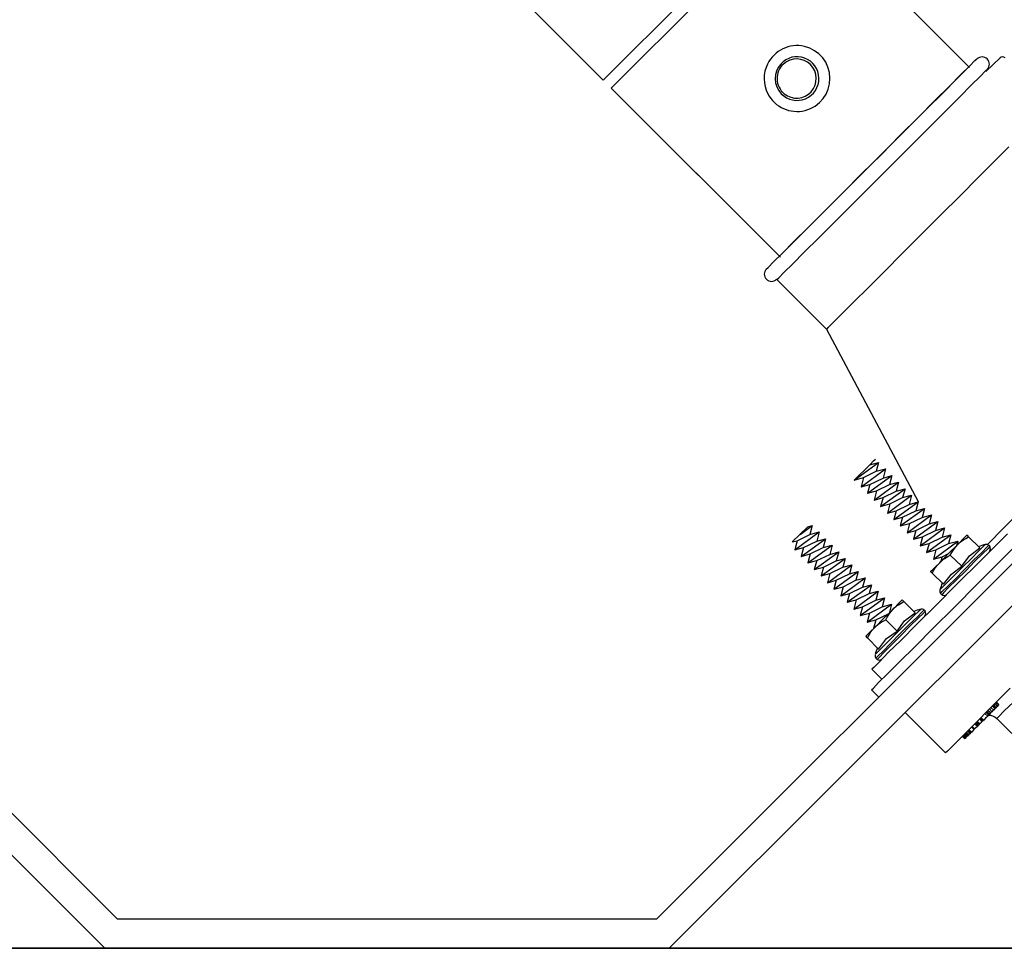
# Model space of a CAD drawing. Extents: x 1152 to 2559, y 156 to 782.
# Tile 56 of 111: x 2063.21 to 2071.49, y 497.5 to 505.32. Entities that reach past the tile are written whole.
import ezdxf

# ---------------------------------------------------------------- set-up
doc = ezdxf.new("R2010")
doc.units = 0
doc.header["$MEASUREMENT"] = 0
doc.layers.add('1', color=1, linetype='CONTINUOUS')
doc.layers.add('DISPENSER-SUMP', color=1, linetype='CONTINUOUS')
doc.layers.add('FREEZE-LINES', color=8, linetype='CONTINUOUS', plot=False)

msp = doc.modelspace()

# ---------------------------------------------------------------- linework, layer by layer
at = {"layer": '1', "linetype": 'Continuous'}
for p, q in [((2068.1171, 504.80789), (2069.71041, 506.40121)), ((2068.18429, 504.74145), (2069.77723, 506.33439)), ((2069.77723, 506.33439), (2071.19649, 504.91512)), ((2069.77723, 506.33439), (2071.19649, 504.91512)), ((2068.1171, 504.80789), (2067.21563, 505.71125)), ((2071.19885, 504.93014), (2071.24255, 504.97384)), ((2071.24255, 504.97384), (2071.25936, 504.98728)), ((2071.45432, 504.99737), (2071.33331, 504.87972)), ((2071.19144, 504.92017), (2069.5985, 503.32723)), ((2071.02742, 504.75871), (2071.1249, 504.85619)), ((2071.02742, 504.75871), (2071.1249, 504.85619)), ((2071.1249, 504.85619), (2071.19885, 504.93014)), ((2071.28625, 504.83938), (2071.32995, 504.88644)), ((2071.32995, 504.88644), (2071.34675, 504.89989)), ((2071.34675, 504.89989), (2071.35012, 504.89653)), ((2071.2123, 504.76879), (2071.28625, 504.83938)), ((2069.60792, 503.31781), (2068.18429, 504.74145)), ((2070.90641, 504.6377), (2071.02742, 504.75871)), ((2070.91006, 504.6377), (2071.03107, 504.75871)), ((2071.11482, 504.66795), (2071.2123, 504.76879)), ((2069.5985, 503.32723), (2068.24332, 504.68241)), ((2070.76859, 504.49652), (2070.90641, 504.6377)), ((2070.76859, 504.49652), (2070.90641, 504.6377)), ((2070.99381, 504.54694), (2071.11482, 504.66795)), ((2070.85599, 504.40912), (2070.99381, 504.54694)), ((2070.61397, 504.34526), (2070.76859, 504.49652)), ((2070.70473, 504.25786), (2070.85599, 504.40912)), ((2070.45598, 504.18391), (2070.61397, 504.34526)), ((2070.54338, 504.09651), (2070.70473, 504.25786)), ((2071.40726, 504.12676), (2071.52827, 504.24778)), ((2070.29127, 504.02256), (2070.45598, 504.18391)), ((2071.26944, 503.98895), (2071.40726, 504.12676)), ((2070.37867, 503.9318), (2070.54338, 504.09651)), ((2070.12992, 503.86121), (2070.29127, 504.02256)), ((2071.11818, 503.83432), (2071.26944, 503.98895)), ((2069.97866, 503.70995), (2070.12992, 503.86121)), ((2070.22068, 503.77382), (2070.37867, 503.9318)), ((2070.95683, 503.67634), (2071.11818, 503.83432)), ((2069.84084, 503.56877), (2069.97866, 503.70995)), ((2070.06606, 503.61919), (2070.22068, 503.77382)), ((2069.92824, 503.48137), (2070.06606, 503.61919)), ((2070.79212, 503.51163), (2070.95683, 503.67634)), ((2069.71983, 503.45112), (2069.84084, 503.56877)), ((2069.62235, 503.35028), (2069.71983, 503.45112)), ((2069.80723, 503.36036), (2069.92824, 503.48137)), ((2070.63414, 503.35364), (2070.79212, 503.51163)), ((2069.5047, 503.23263), (2069.5484, 503.27969)), ((2069.5484, 503.27969), (2069.62235, 503.35028)), ((2069.70975, 503.26288), (2069.80723, 503.36036)), ((2070.48287, 503.19902), (2070.63414, 503.35364)), ((2069.4879, 503.21918), (2069.5047, 503.23263)), ((2069.6358, 503.18893), (2069.70975, 503.26288)), ((2070.34505, 503.0612), (2070.48287, 503.19902)), ((2069.57529, 503.13179), (2069.5921, 503.14523)), ((2069.99547, 502.71161), (2069.57529, 503.13179)), ((2069.5921, 503.14523), (2069.6358, 503.18893)), ((2070.22404, 502.94355), (2070.34505, 503.0612)), ((2070.12656, 502.84607), (2070.22404, 502.94355)), ((2070.05261, 502.77212), (2070.12656, 502.84607)), ((2069.99547, 502.71161), (2070.00891, 502.72842)), ((2070.76859, 501.25948), (2069.99547, 502.71161)), ((2070.00891, 502.72842), (2070.05261, 502.77212)), ((2070.22741, 501.44436), (2070.43245, 501.59226)), ((2070.22741, 501.44436), (2070.3585, 501.5721)), ((2070.3585, 501.5721), (2070.39211, 501.60907)), ((2070.3585, 501.5721), (2070.43245, 501.59226)), ((2070.39211, 501.60907), (2070.40556, 501.61916)), ((2070.43245, 501.59226), (2070.41228, 501.51831)), ((2070.22741, 501.44436), (2070.30472, 501.46453)), ((2070.28455, 501.38722), (2070.4896, 501.53848)), ((2070.30472, 501.46453), (2070.28455, 501.38722)), ((2070.30472, 501.46453), (2070.41228, 501.51831)), ((2070.33833, 501.33344), (2070.54338, 501.48134)), ((2070.3585, 501.40739), (2070.46943, 501.46117)), ((2070.41228, 501.51831), (2070.4896, 501.53848)), ((2070.4896, 501.53848), (2070.46943, 501.46117)), ((2070.46943, 501.46117), (2070.54338, 501.48134)), ((2070.54338, 501.48134), (2070.52321, 501.40739)), ((2070.28455, 501.38722), (2070.3585, 501.40739)), ((2070.3585, 501.40739), (2070.33833, 501.33344)), ((2070.39548, 501.27629), (2070.60052, 501.42756)), ((2070.41564, 501.3536), (2070.52321, 501.40739)), ((2070.52321, 501.40739), (2070.60052, 501.42756)), ((2070.60052, 501.42756), (2070.58035, 501.35024)), ((2070.33833, 501.33344), (2070.41564, 501.3536)), ((2070.41564, 501.3536), (2070.39548, 501.27629)), ((2070.39548, 501.27629), (2070.46943, 501.29646)), ((2070.44926, 501.22251), (2070.6543, 501.37041)), ((2070.46943, 501.29646), (2070.44926, 501.22251)), ((2070.46943, 501.29646), (2070.58035, 501.35024)), ((2070.5064, 501.16537), (2070.70809, 501.31663)), ((2070.52657, 501.24268), (2070.63414, 501.29646)), ((2070.58035, 501.35024), (2070.6543, 501.37041)), ((2070.6543, 501.37041), (2070.63414, 501.29646)), ((2070.63414, 501.29646), (2070.70809, 501.31663)), ((2070.70809, 501.31663), (2070.68792, 501.23932)), ((2070.44926, 501.22251), (2070.52657, 501.24268)), ((2070.52657, 501.24268), (2070.5064, 501.16537)), ((2070.56018, 501.11158), (2070.76523, 501.25948)), ((2070.58035, 501.18553), (2070.68792, 501.23932)), ((2070.68792, 501.23932), (2070.76523, 501.25948)), ((2070.76523, 501.25948), (2070.74506, 501.18553)), ((2071.656, 501.21242), (2071.48793, 501.04435)), ((2070.5064, 501.16537), (2070.58035, 501.18553)), ((2070.58035, 501.18553), (2070.56018, 501.11158)), ((2070.56018, 501.11158), (2070.63414, 501.13175)), ((2070.61397, 501.0578), (2070.81901, 501.2057)), ((2070.63414, 501.13175), (2070.61397, 501.0578)), ((2070.63414, 501.13175), (2070.74506, 501.18553)), ((2070.67111, 501.00066), (2070.87616, 501.15192)), ((2070.69128, 501.07797), (2070.79884, 501.12839)), ((2070.74506, 501.18553), (2070.81901, 501.2057)), ((2070.81901, 501.2057), (2070.79884, 501.12839)), ((2070.79884, 501.12839), (2070.87616, 501.15192)), ((2070.87616, 501.15192), (2070.85599, 501.07461)), ((2069.70639, 500.92334), (2069.83748, 501.05108)), ((2069.77362, 500.98721), (2069.87446, 501.06116)), ((2069.83748, 501.05108), (2069.87446, 501.06116)), ((2069.87446, 501.06116), (2069.85429, 500.98721)), ((2070.61397, 501.0578), (2070.69128, 501.07797)), ((2070.69128, 501.07797), (2070.67111, 501.00066)), ((2070.72489, 500.94687), (2070.92994, 501.09478)), ((2070.74506, 501.02082), (2070.85599, 501.07461)), ((2070.85599, 501.07461), (2070.92994, 501.09478)), ((2070.92994, 501.09478), (2070.90977, 501.02082)), ((2071.48793, 501.04435), (2071.34675, 500.90318)), ((2069.72656, 500.85612), (2069.9316, 501.00738)), ((2069.74672, 500.93343), (2069.85429, 500.98721)), ((2069.85429, 500.98721), (2069.9316, 501.00738)), ((2069.9316, 501.00738), (2069.91143, 500.93007)), ((2070.67111, 501.00066), (2070.74506, 501.02082)), ((2070.74506, 501.02082), (2070.72489, 500.94687)), ((2070.72489, 500.94687), (2070.80221, 500.96704)), ((2070.78204, 500.88973), (2070.98708, 501.04099)), ((2070.80221, 500.96704), (2070.78204, 500.88973)), ((2070.80221, 500.96704), (2070.90977, 501.02082)), ((2070.83582, 500.83595), (2071.04087, 500.98385)), ((2070.85599, 500.9099), (2070.96691, 500.96368)), ((2070.90977, 501.02082), (2070.98708, 501.04099)), ((2070.98708, 501.04099), (2070.96691, 500.96368)), ((2070.96691, 500.96368), (2071.04087, 500.98385)), ((2071.04087, 500.98385), (2071.0207, 500.9099)), ((2071.09801, 500.90318), (2071.15515, 500.96032)), ((2071.15515, 500.96032), (2071.17532, 500.98049)), ((2071.16524, 500.9536), (2071.18877, 500.96704)), ((2071.18204, 500.97377), (2071.17532, 500.98049)), ((2071.18877, 500.96704), (2071.18204, 500.97377)), ((2071.28289, 500.87292), (2071.18877, 500.96704)), ((2071.51482, 500.99057), (2071.29297, 500.76872)), ((2071.47785, 500.78553), (2071.70979, 501.0141)), ((2069.70639, 500.92334), (2069.74672, 500.93343)), ((2069.74672, 500.93343), (2069.72656, 500.85612)), ((2069.78034, 500.80233), (2069.98538, 500.95024)), ((2069.80051, 500.87628), (2069.91143, 500.93007)), ((2069.83748, 500.74855), (2070.04253, 500.89645)), ((2069.91143, 500.93007), (2069.98538, 500.95024)), ((2069.98538, 500.95024), (2069.96522, 500.87628)), ((2069.96522, 500.87628), (2070.04253, 500.89645)), ((2070.04253, 500.89645), (2070.02236, 500.81914)), ((2070.78204, 500.88973), (2070.85599, 500.9099)), ((2070.85599, 500.9099), (2070.83582, 500.83595)), ((2070.89296, 500.7788), (2071.09801, 500.93007)), ((2070.91313, 500.85612), (2071.0207, 500.9099)), ((2071.0207, 500.9099), (2071.09801, 500.93007)), ((2071.0207, 500.82586), (2071.09801, 500.90318)), ((2071.0644, 500.85948), (2071.0812, 500.88301)), ((2071.0812, 500.88301), (2071.09801, 500.90318)), ((2071.09801, 500.93007), (2071.08793, 500.88973)), ((2071.09801, 500.90318), (2071.10473, 500.9099)), ((2071.10473, 500.9099), (2071.1249, 500.92671)), ((2071.1249, 500.92671), (2071.14507, 500.94015)), ((2071.14507, 500.94015), (2071.16524, 500.9536)), ((2071.3165, 500.88973), (2071.2728, 500.84603)), ((2071.29969, 500.83595), (2071.34339, 500.87965)), ((2071.32995, 500.90318), (2071.3165, 500.88973)), ((2071.34339, 500.87965), (2071.3602, 500.89645)), ((2071.36692, 500.88637), (2071.35348, 500.86956)), ((2071.3602, 500.89645), (2071.36692, 500.88637)), ((2069.72656, 500.85612), (2069.80051, 500.87628)), ((2069.80051, 500.87628), (2069.78034, 500.80233)), ((2069.78034, 500.80233), (2069.85765, 500.8225)), ((2069.85765, 500.8225), (2069.83748, 500.74855)), ((2069.85765, 500.8225), (2069.96522, 500.87628)), ((2069.89126, 500.69141), (2070.09631, 500.83931)), ((2069.91143, 500.76872), (2070.02236, 500.81914)), ((2070.02236, 500.81914), (2070.09631, 500.83931)), ((2070.09631, 500.83931), (2070.07614, 500.76536)), ((2070.83582, 500.83595), (2070.91313, 500.85612)), ((2070.91313, 500.85612), (2070.89296, 500.7788)), ((2070.89296, 500.7788), (2070.96691, 500.79897)), ((2070.94675, 500.74855), (2071.0207, 500.82586)), ((2070.96691, 500.79897), (2070.95683, 500.762)), ((2070.96691, 500.79897), (2071.0207, 500.82586)), ((2070.99044, 500.78553), (2071.01397, 500.80233)), ((2071.01397, 500.80233), (2071.03414, 500.81242)), ((2071.03414, 500.81242), (2071.04759, 500.83595)), ((2071.13162, 500.7183), (2071.03414, 500.81242)), ((2071.04759, 500.83595), (2071.0644, 500.85948)), ((2071.13162, 500.7183), (2071.19549, 500.80569)), ((2071.19549, 500.80569), (2071.28289, 500.87292)), ((2071.2728, 500.84603), (2071.2123, 500.78553)), ((2071.23247, 500.77208), (2071.29969, 500.83595)), ((2071.30978, 500.82586), (2071.24255, 500.762)), ((2071.35348, 500.86956), (2071.30978, 500.82586)), ((2069.83748, 500.74855), (2069.91143, 500.76872)), ((2069.91143, 500.76872), (2069.89126, 500.69141)), ((2069.94841, 500.63762), (2070.15009, 500.78553)), ((2069.96858, 500.71158), (2070.07614, 500.76536)), ((2070.00219, 500.58048), (2070.20724, 500.73174)), ((2070.07614, 500.76536), (2070.15009, 500.78553)), ((2070.15009, 500.78553), (2070.12992, 500.71158)), ((2070.12992, 500.71158), (2070.20724, 500.73174)), ((2070.20724, 500.73174), (2070.18707, 500.65443)), ((2070.8896, 500.69477), (2070.94675, 500.74855)), ((2070.90977, 500.70821), (2070.92658, 500.72838)), ((2070.92658, 500.72838), (2070.94675, 500.74855)), ((2070.94675, 500.74855), (2070.95011, 500.75527)), ((2070.95011, 500.75527), (2070.97028, 500.77208)), ((2070.97028, 500.77208), (2070.99044, 500.78553)), ((2071.04423, 500.65107), (2071.13162, 500.7183)), ((2071.29297, 500.76872), (2071.09129, 500.56703)), ((2071.2123, 500.78553), (2071.13835, 500.71158)), ((2071.15515, 500.69141), (2071.23247, 500.77208)), ((2071.24255, 500.762), (2071.16524, 500.68132)), ((2071.26272, 500.5704), (2071.47785, 500.78553)), ((2069.89126, 500.69141), (2069.96858, 500.71158)), ((2069.96858, 500.71158), (2069.94841, 500.63762)), ((2069.94841, 500.63762), (2070.02236, 500.65779)), ((2070.02236, 500.65779), (2070.00219, 500.58048)), ((2070.02236, 500.65779), (2070.12992, 500.71158)), ((2070.05597, 500.5267), (2070.26102, 500.6746)), ((2070.07614, 500.60065), (2070.18707, 500.65443)), ((2070.18707, 500.65443), (2070.26102, 500.6746)), ((2070.26102, 500.6746), (2070.24085, 500.60065)), ((2070.86943, 500.6746), (2070.8896, 500.69477)), ((2070.86943, 500.6746), (2070.86943, 500.67124)), ((2070.86943, 500.67124), (2070.8728, 500.66788)), ((2070.8728, 500.66788), (2070.88288, 500.66115)), ((2070.88288, 500.66115), (2070.89633, 500.68468)), ((2070.977, 500.56703), (2070.88288, 500.66115)), ((2070.89633, 500.68468), (2070.90977, 500.70821)), ((2070.977, 500.56703), (2071.04423, 500.65107)), ((2071.0644, 500.63762), (2071.00053, 500.57376)), ((2071.13835, 500.71158), (2071.0644, 500.63762)), ((2071.07784, 500.61409), (2071.15515, 500.69141)), ((2071.16524, 500.68132), (2071.08793, 500.60401)), ((2070.00219, 500.58048), (2070.07614, 500.60065)), ((2070.07614, 500.60065), (2070.05597, 500.5267)), ((2070.05597, 500.5267), (2070.13329, 500.54687)), ((2070.11312, 500.46955), (2070.31816, 500.62082)), ((2070.13329, 500.54687), (2070.11312, 500.46955)), ((2070.13329, 500.54687), (2070.24085, 500.60065)), ((2070.1669, 500.41577), (2070.37195, 500.56367)), ((2070.24085, 500.60065), (2070.31816, 500.62082)), ((2070.31816, 500.62082), (2070.29799, 500.54351)), ((2070.29799, 500.54351), (2070.37195, 500.56367)), ((2070.37195, 500.56367), (2070.35178, 500.48972)), ((2071.09129, 500.56703), (2070.90977, 500.38552)), ((2071.00053, 500.57376), (2070.96019, 500.53342)), ((2070.96691, 500.50653), (2071.01397, 500.55023)), ((2071.01397, 500.55023), (2071.07784, 500.61409)), ((2071.08793, 500.60401), (2071.0207, 500.54014)), ((2071.06776, 500.37207), (2071.26272, 500.5704)), ((2070.11312, 500.46955), (2070.18707, 500.48972)), ((2070.18707, 500.48972), (2070.1669, 500.41577)), ((2070.18707, 500.48972), (2070.29799, 500.54351)), ((2070.22404, 500.35863), (2070.42909, 500.50989)), ((2070.24421, 500.43594), (2070.35178, 500.48972)), ((2070.35178, 500.48972), (2070.42909, 500.50989)), ((2070.42909, 500.50989), (2070.40892, 500.43258)), ((2070.96019, 500.53342), (2070.94675, 500.51998)), ((2070.95347, 500.48972), (2070.96691, 500.50653)), ((2070.96355, 500.47964), (2070.95347, 500.48972)), ((2070.977, 500.49645), (2070.96355, 500.47964)), ((2071.0207, 500.54014), (2070.977, 500.49645)), ((2070.1669, 500.41577), (2070.24421, 500.43594)), ((2070.24421, 500.43594), (2070.22404, 500.35863)), ((2070.27783, 500.30485), (2070.48287, 500.45275)), ((2070.29799, 500.3788), (2070.40892, 500.43258)), ((2070.33497, 500.2477), (2070.54002, 500.39896)), ((2070.40892, 500.43258), (2070.48287, 500.45275)), ((2070.48287, 500.45275), (2070.4627, 500.3788)), ((2070.4627, 500.3788), (2070.54002, 500.39896)), ((2070.54002, 500.39896), (2070.51985, 500.32165)), ((2070.55346, 500.35863), (2070.61061, 500.41577)), ((2070.56018, 500.36535), (2070.58035, 500.38216)), ((2070.58035, 500.38216), (2070.60052, 500.3956)), ((2070.60052, 500.3956), (2070.62069, 500.40905)), ((2070.61061, 500.41577), (2070.63077, 500.43594)), ((2070.62069, 500.40905), (2070.64422, 500.42249)), ((2070.6375, 500.42922), (2070.63077, 500.43594)), ((2070.64422, 500.42249), (2070.6375, 500.42922)), ((2070.73834, 500.32838), (2070.64422, 500.42249)), ((2070.90977, 500.38552), (2070.75178, 500.22753)), ((2070.22404, 500.35863), (2070.29799, 500.3788)), ((2070.29799, 500.3788), (2070.27783, 500.30485)), ((2070.27783, 500.30485), (2070.35514, 500.32501)), ((2070.35514, 500.32501), (2070.33497, 500.2477)), ((2070.35514, 500.32501), (2070.4627, 500.3788)), ((2070.40892, 500.26787), (2070.51985, 500.32165)), ((2070.47615, 500.28132), (2070.55346, 500.35863)), ((2070.50304, 500.2914), (2070.51985, 500.31493)), ((2070.51985, 500.31493), (2070.53665, 500.33846)), ((2070.53665, 500.33846), (2070.55346, 500.35863)), ((2070.55346, 500.35863), (2070.56018, 500.36535)), ((2070.65094, 500.26115), (2070.73834, 500.32838)), ((2070.72826, 500.30148), (2070.66775, 500.24098)), ((2070.77195, 500.34518), (2070.72826, 500.30148)), ((2070.75515, 500.2914), (2070.79884, 500.3351)), ((2070.80893, 500.32501), (2070.76523, 500.28132)), ((2070.7854, 500.35863), (2070.77195, 500.34518)), ((2070.79884, 500.3351), (2070.81565, 500.3519)), ((2070.82574, 500.34182), (2070.80893, 500.32501)), ((2070.81565, 500.3519), (2070.82574, 500.34182)), ((2070.8896, 500.19728), (2071.06776, 500.37207)), ((2070.33497, 500.2477), (2070.40892, 500.26787)), ((2070.40892, 500.26787), (2070.38875, 500.19392)), ((2070.4022, 500.20736), (2070.47615, 500.28132)), ((2070.40556, 500.21073), (2070.42573, 500.22753)), ((2070.42573, 500.22753), (2070.4459, 500.24434)), ((2070.4459, 500.24434), (2070.46943, 500.25779)), ((2070.46943, 500.25779), (2070.49296, 500.26787)), ((2070.49296, 500.26787), (2070.50304, 500.2914)), ((2070.58708, 500.17375), (2070.49296, 500.26787)), ((2070.58708, 500.17375), (2070.65094, 500.26115)), ((2070.66775, 500.24098), (2070.5938, 500.16703)), ((2070.61061, 500.15022), (2070.68792, 500.22753)), ((2070.75178, 500.22753), (2070.62069, 500.09644)), ((2070.698, 500.21745), (2070.62069, 500.14014)), ((2070.68792, 500.22753), (2070.75515, 500.2914)), ((2070.76523, 500.28132), (2070.698, 500.21745)), ((2070.32489, 500.13005), (2070.34505, 500.15022)), ((2070.33833, 500.11661), (2070.35178, 500.14014)), ((2070.34505, 500.15022), (2070.4022, 500.20736)), ((2070.35178, 500.14014), (2070.36522, 500.16367)), ((2070.36522, 500.16367), (2070.38203, 500.18383)), ((2070.38203, 500.18383), (2070.4022, 500.20736)), ((2070.4022, 500.20736), (2070.40556, 500.21073)), ((2070.49968, 500.10988), (2070.58708, 500.17375)), ((2070.5938, 500.16703), (2070.51985, 500.09308)), ((2070.53329, 500.06955), (2070.61061, 500.15022)), ((2070.62069, 500.14014), (2070.54338, 500.05946)), ((2070.73834, 500.04266), (2070.8896, 500.19728)), ((2070.32489, 500.13005), (2070.33161, 500.12333)), ((2070.33161, 500.12333), (2070.33833, 500.11661)), ((2070.43245, 500.02249), (2070.33833, 500.11661)), ((2070.43245, 500.02249), (2070.49968, 500.10988)), ((2070.51985, 500.09308), (2070.45934, 500.03257)), ((2070.46943, 500.00568), (2070.53329, 500.06955)), ((2070.54338, 500.05946), (2070.47951, 499.9956)), ((2070.62069, 500.09644), (2070.51313, 499.99223)), ((2070.41564, 499.98887), (2070.4022, 499.97543)), ((2070.45934, 500.03257), (2070.41564, 499.98887)), ((2070.42573, 499.96198), (2070.46943, 500.00568)), ((2070.47951, 499.9956), (2070.43581, 499.9519)), ((2070.51313, 499.99223), (2070.43917, 499.91492)), ((2070.60724, 499.91492), (2070.73834, 500.04266)), ((2070.43917, 499.91492), (2070.39211, 499.86786)), ((2070.40892, 499.94517), (2070.42573, 499.96198)), ((2070.41901, 499.93509), (2070.40892, 499.94517)), ((2070.43581, 499.9519), (2070.41901, 499.93509)), ((2070.5064, 499.81408), (2070.60724, 499.91492)), ((2070.39211, 499.86786), (2070.37531, 499.85442)), ((2070.4627, 499.76702), (2070.37531, 499.85442)), ((2070.43245, 499.74013), (2070.5064, 499.81408)), ((2070.38875, 499.69307), (2070.43245, 499.74013)), ((2070.37195, 499.67962), (2070.38875, 499.69307)), ((2070.43245, 499.61912), (2070.37195, 499.67962))]:
    msp.add_line(p, q, dxfattribs=at)
for points in [[(2069.50067, 504.69418, 4.1919978), (2069.49789, 504.94418, 0.2385497)], [(2069.61411, 504.69418, 2.5491946), (2069.60902, 504.94418, 0.3922808)], [(2069.63825, 504.69418, 2.1806505), (2069.63187, 504.94418, 0.4585788)]]:
    msp.add_lwpolyline(points, format="xyb", close=True, dxfattribs=at)
for centre, radius, start, end in [((2071.30306, 504.94359), 0.06051, 315, 135), ((2071.47449, 504.97384), 0.03025, 45, 135), ((2069.53159, 503.17549), 0.06051, 135, 315), ((2071.49466, 500.35527), 0.57144, 106.731487, 112.801016), ((2071.33667, 500.87628), 0.02689, 45, 104.036243), ((2071.34675, 500.8662), 0.02689, 315, 45), ((2071.49466, 500.35527), 0.57144, 157.198984, 163.268513), ((2070.97364, 500.50989), 0.02689, 165.963757, 225), ((2070.98372, 500.49981), 0.02689, 225, 315), ((2070.95011, 499.81072), 0.57144, 106.731487, 112.801016), ((2070.79548, 500.33174), 0.02689, 45, 104.036243), ((2070.80221, 500.32165), 0.02689, 315, 45), ((2070.42909, 499.96534), 0.02689, 165.963757, 225), ((2070.95011, 499.81072), 0.57144, 157.198984, 163.268513), ((2070.43917, 499.95526), 0.02689, 225, 315)]:
    msp.add_arc(centre, radius, start, end, dxfattribs=at)
at = {"layer": 'DISPENSER-SUMP', "color": 1, "linetype": 'Continuous'}
for p, q in [((2057.28935, 504.49316), (2064.02897, 497.75354)), ((2068.56687, 497.75354), (2075.30649, 504.49316)), ((2057.03725, 504.38895), (2063.92477, 497.50479)), ((2057.03725, 504.38895), (2063.92477, 497.50479)), ((2068.67107, 497.50479), (2075.5586, 504.38895)), ((2071.53835, 499.69307), (2071.37701, 499.53172)), ((2071.43079, 499.53844), (2071.40726, 499.56197)), ((2071.43079, 499.53844), (2071.40726, 499.56197)), ((2071.43751, 499.54517), (2071.41398, 499.5687)), ((2071.42407, 499.57542), (2071.44423, 499.55525)), ((2071.44423, 499.55525), (2071.42407, 499.57542)), ((2071.44423, 499.55525), (2071.44087, 499.55189)), ((2071.56525, 499.57542), (2071.48793, 499.50147)), ((2070.99381, 499.14852), (2070.6543, 499.48802)), ((2071.37701, 499.53172), (2071.24255, 499.3939)), ((2071.35012, 499.45777), (2071.32659, 499.4813)), ((2071.35684, 499.46785), (2071.33667, 499.48802)), ((2071.36356, 499.47458), (2071.34339, 499.49475)), ((2071.36356, 499.47458), (2071.34339, 499.49475)), ((2071.37365, 499.48466), (2071.35012, 499.50483)), ((2071.36356, 499.47122), (2071.35684, 499.46785)), ((2071.38709, 499.49475), (2071.36356, 499.51828)), ((2071.36692, 499.47794), (2071.36356, 499.47458)), ((2071.36356, 499.47458), (2071.36356, 499.47122)), ((2071.37365, 499.48466), (2071.36692, 499.47794)), ((2071.37701, 499.48802), (2071.37365, 499.48466)), ((2071.40054, 499.50819), (2071.37701, 499.53172)), ((2071.38709, 499.49475), (2071.37701, 499.48802)), ((2071.39045, 499.50147), (2071.38709, 499.49475)), ((2071.41062, 499.52164), (2071.39045, 499.54181)), ((2071.40054, 499.50819), (2071.39045, 499.50147)), ((2071.39717, 499.55189), (2071.41734, 499.52836)), ((2071.41734, 499.52836), (2071.39717, 499.54853)), ((2071.4039, 499.51491), (2071.40054, 499.50819)), ((2071.41062, 499.52164), (2071.4039, 499.51491)), ((2071.41398, 499.525), (2071.41062, 499.52164)), ((2071.41734, 499.52836), (2071.41398, 499.525)), ((2071.42407, 499.53508), (2071.41734, 499.52836)), ((2071.43079, 499.53844), (2071.42407, 499.53508)), ((2071.43415, 499.54181), (2071.43079, 499.53844)), ((2071.43751, 499.54517), (2071.43415, 499.54181)), ((2071.44087, 499.55189), (2071.43751, 499.54517)), ((2071.48793, 499.50147), (2071.44423, 499.45441)), ((2071.24255, 499.3939), (2071.13499, 499.28634)), ((2071.26272, 499.37037), (2071.23919, 499.3939)), ((2071.26608, 499.3771), (2071.24591, 499.39727)), ((2071.2728, 499.38046), (2071.24927, 499.40399)), ((2071.27616, 499.38718), (2071.256, 499.41071)), ((2071.28289, 499.3939), (2071.25936, 499.41407)), ((2071.27616, 499.38718), (2071.2728, 499.38046)), ((2071.27953, 499.39054), (2071.27616, 499.38718)), ((2071.28289, 499.3939), (2071.27953, 499.39054)), ((2071.30306, 499.41407), (2071.28289, 499.43424)), ((2071.30306, 499.41407), (2071.28289, 499.3939)), ((2071.30978, 499.41743), (2071.28625, 499.44096)), ((2071.3165, 499.42416), (2071.29297, 499.44769)), ((2071.30642, 499.41407), (2071.30306, 499.41407)), ((2071.30978, 499.41743), (2071.30642, 499.41407)), ((2071.3165, 499.42416), (2071.30978, 499.41743)), ((2071.32995, 499.44096), (2071.3165, 499.42416)), ((2071.35012, 499.45777), (2071.32995, 499.44096)), ((2071.35348, 499.46113), (2071.35012, 499.45777)), ((2071.35684, 499.46785), (2071.35348, 499.46113)), ((2071.44423, 499.45441), (2071.42743, 499.4376)), ((2072.06273, 498.8023), (2071.42743, 499.4376)), ((2071.17532, 499.28298), (2071.15179, 499.30651)), ((2071.17532, 499.28634), (2071.15515, 499.30651)), ((2071.18204, 499.29306), (2071.16188, 499.31323)), ((2071.18541, 499.29642), (2071.16524, 499.31659)), ((2071.18877, 499.29978), (2071.1686, 499.31995)), ((2071.19213, 499.30315), (2071.17196, 499.32331)), ((2071.20221, 499.30987), (2071.17868, 499.3334)), ((2071.20557, 499.31659), (2071.18541, 499.33676)), ((2071.2123, 499.32331), (2071.18877, 499.34348)), ((2071.21566, 499.32331), (2071.19213, 499.34684)), ((2071.19549, 499.30651), (2071.19213, 499.30315)), ((2071.20221, 499.30987), (2071.19549, 499.30651)), ((2071.20557, 499.31659), (2071.20221, 499.31323)), ((2071.20221, 499.31323), (2071.20221, 499.30987)), ((2071.20894, 499.31659), (2071.20557, 499.31659)), ((2071.2123, 499.32331), (2071.20894, 499.31659)), ((2071.21566, 499.32331), (2071.2123, 499.32331)), ((2071.23583, 499.34684), (2071.21566, 499.36701)), ((2071.22574, 499.3334), (2071.21566, 499.32331)), ((2071.23919, 499.35021), (2071.21902, 499.37037)), ((2071.23583, 499.34684), (2071.22574, 499.3334)), ((2071.23919, 499.35021), (2071.23583, 499.34684)), ((2071.24927, 499.36029), (2071.23919, 499.35021)), ((2071.26272, 499.37037), (2071.24927, 499.36029)), ((2071.26608, 499.37374), (2071.26272, 499.37037)), ((2071.26944, 499.3771), (2071.26608, 499.3771)), ((2071.26608, 499.3771), (2071.26608, 499.37374)), ((2071.2728, 499.38046), (2071.26944, 499.3771)), ((2071.13499, 499.28634), (2071.05767, 499.20903)), ((2071.15852, 499.26617), (2071.13499, 499.2897)), ((2071.15852, 499.26617), (2071.13499, 499.2897)), ((2071.15852, 499.26953), (2071.13499, 499.2897)), ((2071.16188, 499.27289), (2071.14171, 499.29642)), ((2071.16524, 499.27289), (2071.14171, 499.29642)), ((2071.1686, 499.27962), (2071.14507, 499.29978)), ((2071.16188, 499.27289), (2071.15852, 499.26953)), ((2071.15852, 499.26953), (2071.15852, 499.26617)), ((2071.1686, 499.27962), (2071.16524, 499.27625)), ((2071.16524, 499.27625), (2071.16524, 499.27289)), ((2071.17196, 499.28298), (2071.1686, 499.27962)), ((2071.17532, 499.28298), (2071.17196, 499.28298)), ((2071.17532, 499.28634), (2071.17532, 499.28298)), ((2071.17868, 499.28634), (2071.17532, 499.28634)), ((2071.18204, 499.29306), (2071.17868, 499.28634)), ((2071.18541, 499.29642), (2071.18204, 499.29306)), ((2071.18877, 499.29642), (2071.18541, 499.29642)), ((2071.19213, 499.30315), (2071.18877, 499.29978)), ((2071.18877, 499.29978), (2071.18877, 499.29642)), ((2071.01061, 499.16197), (2070.99381, 499.14852)), ((2071.05767, 499.20903), (2071.01061, 499.16197)), ((2064.02897, 497.75354), (2068.56687, 497.75354)), ((2063.92477, 497.50479), (2068.67107, 497.50479))]:
    msp.add_line(p, q, dxfattribs=at)
msp.add_arc((2071.35684, 499.36701), 0.09748, 45, 90, dxfattribs=at)
at = {"layer": 'FREEZE-LINES', "color": 8, "linetype": 'Continuous'}
for p, q in [((1946.27081, 497.50479), (2186.27081, 497.50479)), ((2186.32503, 497.50479), (1946.32503, 497.50479))]:
    msp.add_line(p, q, dxfattribs=at)

doc.saveas('drawing.dxf')
